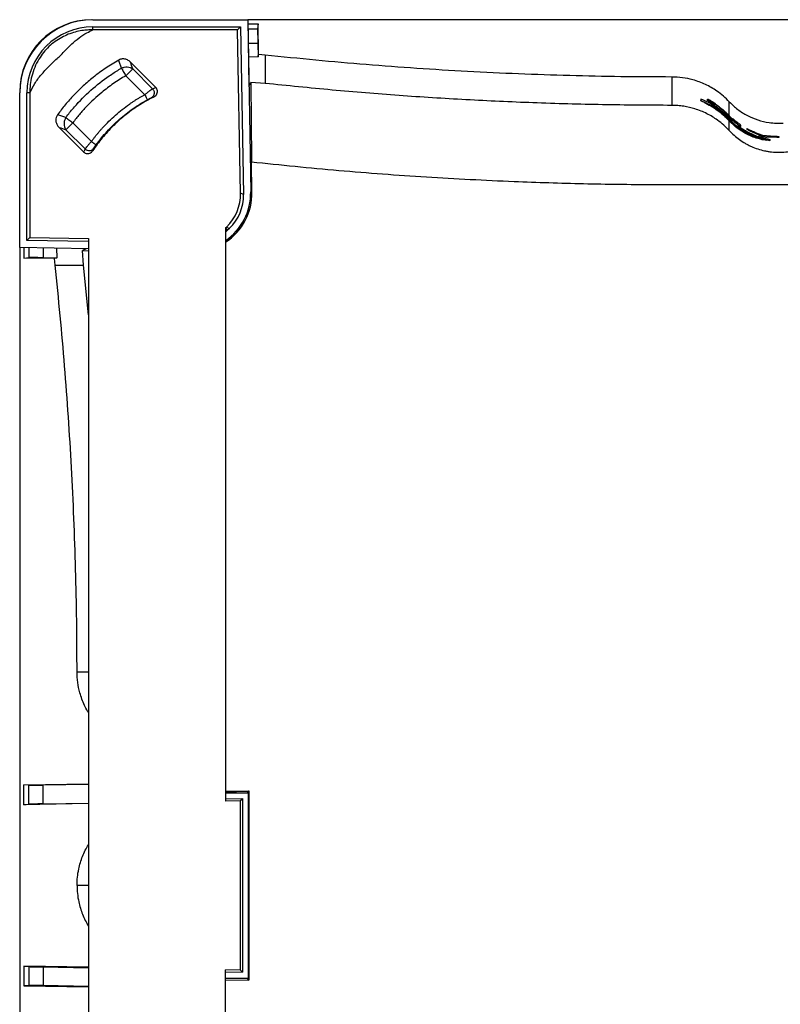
# Model space of a CAD drawing. Header units: millimetres. Extents: x 51 to 2966, y 67 to 3970.
# Tile 39 of 88: x 51 to 578, y 3227 to 3909. Entities that reach past the tile are written whole.
import ezdxf

# ---------------------------------------------------------------- set-up
doc = ezdxf.new("R2010")
doc.units = ezdxf.units.MM

msp = doc.modelspace()

# ---------------------------------------------------------------- linework, layer by layer
at = {"color": 7, "linetype": 'Continuous', "lineweight": 25}
for p, q in [((102.1, 3909.03), (209.3, 3909.03)), ((102.1, 3901.95), (102.1, 3904.03)), ((102.1, 3904.03), (204.39, 3904.03)), ((202.35, 3901.95), (204.39, 3904.03)), ((204.39, 3904.03), (206.42, 3787.95)), ((1093.3, 3909.03), (209.3, 3909.03)), ((209.3, 3909.03), (210.11, 3862.86)), ((209.3, 3909.03), (211.39, 3789.64)), ((209.35, 3906.22), (216.47, 3906.22)), ((216.47, 3906.22), (216.19, 3902.78)), ((216.84, 3884.92), (216.47, 3906.22)), ((202.35, 3901.95), (102.1, 3901.95)), ((204.32, 3788.82), (202.35, 3901.95)), ((216.28, 3892.82), (216.45, 3883.26)), ((209.75, 3883.47), (216.45, 3883.26)), ((221.46, 3884.5), (216.84, 3884.92)), ((221.46, 3884.5), (221.46, 3864.86)), ((120.1, 3880.78), (120.01, 3881.06)), ((128.13, 3879.47), (128.08, 3879.61)), ((145.67, 3862.02), (128.08, 3879.61)), ((129.6, 3874.95), (124.81, 3870.17)), ((137.9, 3857.09), (124.81, 3870.17)), ((129.6, 3874.95), (143.36, 3861.19)), ((210.11, 3862.86), (211.39, 3865.5)), ((221.46, 3864.86), (211.39, 3865.5)), ((211.39, 3865.5), (211.88, 3811.9)), ((503.27, 3869.29), (503.27, 3849.64)), ((51.3, 3751.03), (51.3, 3858.23)), ((58.38, 3858.23), (56.3, 3858.23)), ((56.3, 3755.94), (56.3, 3858.23)), ((58.38, 3858.23), (58.38, 3757.98)), ((145.6, 3862), (145.67, 3862.02)), ((144.45, 3855.61), (144.46, 3855.62)), ((523.25, 3853.92), (523.25, 3853.04)), ((523.25, 3853.04), (530.28, 3849.84)), ((523.25, 3852.83), (523.25, 3853.04)), ((523.25, 3852.83), (525.59, 3851.76)), ((525.59, 3851.7), (525.59, 3851.92)), ((532.62, 3848.29), (525.59, 3851.92)), ((527.92, 3853.22), (527.92, 3853.99)), ((527.92, 3853), (527.92, 3853.22)), ((530.28, 3849.84), (530.28, 3850.35)), ((530.28, 3849.61), (530.28, 3849.84)), ((530.59, 3851.43), (530.59, 3851.66)), ((533.32, 3850.87), (533.32, 3850.59)), ((533.32, 3850.42), (533.32, 3850.1)), ((533.32, 3849.86), (533.32, 3850.1)), ((77.76, 3842.98), (77.47, 3843.07)), ((543.2, 3842.13), (543.2, 3842.3)), ((543.2, 3842.13), (545.57, 3839.79)), ((88.11, 3837.57), (83.33, 3832.79)), ((88.11, 3837.57), (101.04, 3824.64)), ((543.05, 3842), (545.57, 3839.52)), ((544.86, 3838.62), (543.05, 3840.4)), ((545.33, 3837.51), (543.05, 3839.81)), ((543.05, 3832.16), (543.05, 3838.92)), ((547.2, 3834.93), (543.05, 3838.92)), ((543.2, 3840.54), (543.2, 3840.83)), ((543.2, 3840.83), (544.86, 3839.18)), ((544.86, 3838.9), (543.2, 3840.54)), ((543.2, 3839.95), (543.2, 3840.1)), ((543.2, 3840.1), (547.2, 3836.24)), ((545.33, 3837.78), (543.2, 3839.95)), ((543.2, 3839.06), (543.2, 3839.34)), ((543.2, 3839.34), (545.33, 3837.18)), ((547.2, 3835.19), (543.2, 3839.06)), ((544.86, 3839.18), (544.86, 3838.9)), ((544.86, 3838.62), (544.86, 3838.9)), ((545.33, 3837.18), (545.33, 3837.78)), ((545.57, 3840.23), (545.57, 3839.95)), ((545.57, 3839.79), (545.57, 3839.46)), ((545.57, 3839.19), (545.57, 3839.46)), ((548.24, 3836.81), (548.24, 3837.06)), ((549.54, 3834.95), (549.54, 3835.23)), ((550.97, 3835.18), (550.97, 3835.94)), ((78.56, 3834.41), (78.71, 3834.36)), ((78.56, 3834.41), (95.6, 3817.36)), ((96.66, 3819.46), (83.33, 3832.79)), ((547.2, 3834.93), (547.2, 3835.19)), ((549.08, 3834.63), (549.08, 3834.02)), ((549.54, 3834.7), (549.54, 3834.95)), ((555.64, 3830.81), (549.54, 3834.7)), ((550.97, 3834.93), (550.97, 3835.18)), ((555.14, 3833.22), (555.14, 3833.45)), ((556.78, 3832.49), (563.58, 3829.44)), ((556.78, 3832.27), (556.78, 3832.49)), ((556.78, 3832.27), (563.58, 3829.23)), ((566.39, 3828.84), (561.3, 3830.66)), ((563.58, 3829.44), (563.58, 3829.13)), ((563.58, 3828.92), (563.58, 3829.13)), ((571.53, 3828.2), (566.39, 3828.84)), ((561.78, 3827.46), (568.81, 3825.45)), ((564.12, 3826.85), (564.12, 3827.36)), ((571.15, 3825.22), (564.12, 3826.85)), ((566.27, 3828.07), (566.27, 3828.27)), ((568.81, 3825.25), (568.81, 3825.45)), ((571.15, 3825.02), (568.95, 3825.53)), ((568.99, 3828.13), (575.96, 3827.78)), ((568.99, 3827.82), (568.99, 3828.13)), ((568.99, 3827.92), (575.96, 3827.58)), ((568.99, 3827.62), (568.99, 3827.82)), ((571.15, 3826.09), (571.15, 3825.22)), ((571.15, 3825.02), (571.15, 3825.22)), ((575.96, 3827.58), (575.96, 3827.78)), ((577.55, 3827.68), (577.55, 3827.88)), ((95.63, 3817.43), (95.6, 3817.36)), ((101.77, 3818.11), (101.78, 3818.11)), ((211.88, 3811.9), (211.9, 3810.25)), ((212.26, 3789.65), (211.9, 3810.25)), ((206.42, 3787.95), (204.32, 3788.82)), ((193.89, 3764.63), (193.89, 3367.49)), ((194.25, 3764.97), (194.58, 3765.29)), ((195.08, 3762.88), (194.25, 3764.97)), ((194.58, 3765.29), (196.68, 3764.42)), ((196.68, 3764.42), (195.08, 3762.88)), ((58.38, 3757.98), (56.3, 3755.94)), ((98.89, 3755.2), (56.3, 3755.94)), ((58.38, 3757.98), (98.89, 3757.28)), ((98.89, 3757.28), (98.89, 2860.78)), ((51.3, 3751.03), (51.3, 2867.03)), ((98.89, 3750.2), (51.3, 3751.03)), ((54.11, 3750.98), (54.11, 3743.86)), ((76.86, 3750.58), (77.07, 3743.88)), ((97.47, 3750.22), (94.83, 3748.95)), ((95.47, 3738.87), (94.83, 3748.95)), ((94.83, 3748.95), (98.89, 3748.91)), ((54.11, 3743.86), (57.55, 3744.14)), ((75.41, 3743.49), (54.11, 3743.86)), ((67.51, 3744.05), (77.07, 3743.88)), ((75.83, 3738.87), (75.41, 3743.49)), ((75.83, 3738.87), (95.47, 3738.87)), ((98.89, 3704.45), (95.47, 3738.87)), ((54.11, 3378.67), (98.89, 3379.45)), ((57.55, 3378.38), (54.11, 3378.67)), ((54.11, 3364.92), (54.11, 3378.67)), ((57.55, 3365.32), (57.55, 3378.38)), ((98.89, 3379.03), (67.51, 3378.48)), ((67.51, 3365.57), (67.51, 3378.48)), ((193.89, 3374.39), (210.18, 3374.67)), ((209.3, 3373.79), (193.89, 3373.52)), ((193.89, 3372.98), (209.68, 3373.26)), ((210.18, 3374.67), (209.3, 3373.79)), ((209.3, 3373.25), (209.3, 3373.79)), ((209.68, 3373.26), (209.68, 3244.8)), ((210.18, 3374.67), (210.18, 3243.38)), ((98.89, 3365.7), (54.11, 3364.92)), ((54.11, 3364.92), (57.55, 3365.32)), ((67.51, 3365.57), (98.89, 3366.12)), ((193.89, 3368.98), (205.68, 3369.19)), ((204.2, 3367.67), (193.89, 3367.49)), ((204.2, 3367.67), (205.68, 3369.19)), ((204.2, 3250.38), (204.2, 3367.67)), ((205.68, 3369.19), (205.68, 3248.87)), ((54.11, 3253.14), (57.55, 3252.74)), ((98.89, 3252.36), (54.11, 3253.14)), ((54.11, 3253.14), (54.11, 3239.39)), ((57.55, 3252.74), (57.55, 3239.67)), ((67.51, 3252.48), (98.89, 3251.94)), ((67.51, 3252.48), (67.51, 3239.58)), ((204.2, 3250.38), (193.89, 3250.56)), ((193.89, 2853.43), (193.89, 3250.56)), ((193.89, 3249.08), (205.68, 3248.87)), ((204.2, 3250.38), (205.68, 3248.87)), ((193.89, 3245.07), (209.68, 3244.8)), ((209.3, 3244.27), (193.89, 3244.54)), ((193.89, 3243.67), (210.18, 3243.38)), ((209.3, 3244.27), (209.3, 3244.81)), ((210.18, 3243.38), (209.3, 3244.27)), ((57.55, 3239.67), (54.11, 3239.39)), ((54.11, 3239.39), (98.89, 3238.61)), ((98.89, 3239.03), (67.51, 3239.58))]:
    msp.add_line(p, q, dxfattribs=at)
at = {"color": 8, "linetype": 'Continuous', "lineweight": 25}
for p, q in [((209.41, 3902.78), (216.19, 3902.78)), ((209.59, 3892.82), (216.28, 3892.82)), ((543.05, 3842.43), (543.05, 3852.09)), ((543.05, 3840.96), (543.05, 3842)), ((543.05, 3839.48), (543.05, 3839.81)), ((212.26, 3789.65), (211.39, 3789.64)), ((57.55, 3750.92), (57.55, 3744.14)), ((67.51, 3750.74), (67.51, 3744.05)), ((91.04, 3457.06), (98.89, 3457.06)), ((98.89, 3309.03), (91.04, 3309.03))]:
    msp.add_line(p, q, dxfattribs=at)
at = {"color": 7, "linetype": 'Continuous', "lineweight": 25, "flags": 128}
for points in [[(216.45, 3883.26), (216.65, 3884.09), (216.84, 3884.92)], [(121.78, 3875.42), (122.04, 3874.98), (122.34, 3874.46), (122.68, 3873.86), (123.06, 3873.2), (123.47, 3872.49), (123.91, 3871.74), (124.36, 3870.96), (124.81, 3870.17)], [(137.9, 3857.09), (138.27, 3856.42), (138.62, 3855.78), (138.95, 3855.18), (139.24, 3854.66), (139.48, 3854.22), (139.66, 3853.89), (139.78, 3853.68), (139.83, 3853.59)], [(83.26, 3841.2), (83.66, 3840.89), (84.15, 3840.53), (84.7, 3840.12), (85.31, 3839.66), (85.96, 3839.17), (86.66, 3838.65), (87.38, 3838.11), (88.11, 3837.57)], [(101.04, 3824.64), (101.65, 3824.19), (102.24, 3823.76), (102.79, 3823.36), (103.28, 3823), (103.68, 3822.71), (103.98, 3822.48), (104.18, 3822.34), (104.26, 3822.28)], [(77.07, 3743.88), (76.24, 3743.69), (75.41, 3743.49)]]:
    msp.add_lwpolyline(points, dxfattribs=at)
at = {"color": 7, "linetype": 'Continuous', "lineweight": 25}
for centre, radius, start, end in [((101.3, 3859.03), 50, 90, 180), ((102.1, 3858.23), 50.8, 90, 180), ((102.1, 3858.23), 45.8, 90, 180), ((171.39, 3788.94), 40.87, 303.38814, 1), ((171.39, 3788.94), 40, 304.21575, 1)]:
    msp.add_arc(centre, radius, start, end, dxfattribs=at)
for centre, major_axis, ratio, start_param, end_param in [((216.37, 3892.82), (-0.17, 10), 0.008726, 0.087114, 1.570644), ((172.27, 3788.31), (29.63, -12.27), 0.997783, 5.87392, 6.692451), ((174.36, 3787.45), (29.63, -12.27), 0.997783, 5.87392, 6.692451), ((172.01, 3788.07), (11.76, -29.84), 0.997816, 0.376281, 0.392003), ((172.84, 3785.97), (11.76, -29.84), 0.997816, 0.341531, 0.392003), ((67.51, 3743.96), (10, -0.17), 0.008726, 1.570949, 3.054479), ((67.51, 3378.57), (10, 0.17), 0.008726, 3.228707, 4.712237), ((67.51, 3365.48), (10, 0.17), 0.008726, 1.570644, 3.054174), ((67.51, 3252.57), (10, -0.17), 0.008726, 3.229011, 4.712541), ((67.51, 3239.49), (10, -0.17), 0.008726, 1.570949, 3.054479)]:
    msp.add_ellipse(centre, major_axis=major_axis, ratio=ratio, start_param=start_param, end_param=end_param, dxfattribs=at)
for points, knots in [([(102.1, 3901.95), (100.83, 3901.95), (98.27, 3901.95), (94.12, 3901.48), (89.67, 3900.55), (84.98, 3898.99), (80.32, 3896.82), (75.79, 3893.97), (71.51, 3890.44), (67.74, 3886.33), (64.32, 3881.5), (61.52, 3875.97), (59.56, 3870.01), (58.46, 3864.07), (58.41, 3860.19), (58.38, 3858.23)], [0, 0, 0, 0, 0.057313, 0.114624, 0.186638, 0.258865, 0.330778, 0.407549, 0.484242, 0.56121, 0.638251, 0.731956, 0.825766, 0.91216, 1, 1, 1, 1]), ([(58.38, 3858.23), (59.45, 3860.46), (61.57, 3864.94), (66.18, 3870.99), (71.49, 3876.59), (77.18, 3882), (82.43, 3887.25), (87.32, 3892.26), (92.33, 3896.48), (97.28, 3899.78), (100.68, 3901.31), (102.1, 3901.95)], [0, 0, 0, 0, 0.118201, 0.236558, 0.361728, 0.487096, 0.612434, 0.716953, 0.82154, 0.925562, 1, 1, 1, 1]), ([(503.27, 3869.29), (491.46, 3869.34), (467.85, 3869.43), (432.43, 3870.18), (397.03, 3871.37), (361.74, 3873.04), (326.56, 3875.18), (291.49, 3877.8), (256.45, 3880.85), (233.13, 3883.29), (221.46, 3884.5)], [0, 0, 0, 0, 0.125444, 0.25091, 0.376354, 0.50182, 0.62632, 0.75082, 0.87541, 1, 1, 1, 1]), ([(120.01, 3881.06), (116.94, 3879.23), (110.79, 3875.56), (102.58, 3869.46), (95.2, 3863.15), (88.76, 3856.79), (82.79, 3850.12), (79.24, 3845.43), (77.47, 3843.07)], [0, 0, 0, 0, 0.1863205, 0.3738424, 0.5330381, 0.6929828, 0.8461577, 1, 1, 1, 1]), ([(128.08, 3879.61), (127.41, 3880.17), (126.07, 3881.3), (123.59, 3881.97), (121.48, 3881.77), (120.4, 3881.24), (120.01, 3881.06)], [0, 0, 0, 0, 0.295282, 0.591929, 0.854158, 1, 1, 1, 1]), ([(121.78, 3875.42), (121.5, 3876.3), (120.94, 3878.09), (120.38, 3879.87), (120.1, 3880.78)], [0, 0, 0, 0, 0.494907, 1, 1, 1, 1]), ([(121.78, 3875.42), (122.37, 3875.72), (123.04, 3875.96), (124.43, 3876.27), (125.16, 3876.33), (126.6, 3876.24), (127.29, 3876.1), (128.55, 3875.63), (129.12, 3875.32), (129.6, 3874.95)], [0, 0, 0, 0, 0.25, 0.25, 0.5, 0.5, 0.75, 0.75, 1, 1, 1, 1]), ([(83.26, 3841.2), (83.51, 3841.54), (85.42, 3844.06), (87.41, 3846.51), (92.78, 3852.67), (96.62, 3856.55), (104.71, 3863.76), (108.97, 3867.09), (115.59, 3871.63), (118.38, 3873.42), (121.22, 3875.09), (121.78, 3875.42)], [0.0701224, 0.0701224, 0.0701224, 0.0701224, 0.0914222, 0.2261562, 0.2261562, 0.4956242, 0.4956242, 0.7650922, 0.7650922, 0.8998262, 0.9328997, 0.9328997, 0.9328997, 0.9328997]), ([(124.81, 3870.17), (121.93, 3868.41), (116.15, 3864.88), (108.85, 3859.29), (102.66, 3853.88), (97.5, 3848.77), (92.6, 3843.36), (89.61, 3839.5), (88.11, 3837.57)], [0, 0, 0, 0, 0.204836, 0.411095, 0.557273, 0.703451, 0.851725, 1, 1, 1, 1]), ([(503.27, 3849.64), (487.22, 3849.73), (455.12, 3849.9), (407.55, 3851.26), (360.55, 3853.39), (314.14, 3856.36), (267.77, 3860.09), (236.9, 3863.27), (221.46, 3864.86)], [0, 0, 0, 0, 0.170501, 0.34106, 0.505665, 0.670322, 0.835135, 1, 1, 1, 1]), ([(543.05, 3852.09), (541.71, 3853.44), (539.01, 3856.14), (534.77, 3859.38), (530.59, 3862.04), (526.53, 3864.16), (522.26, 3865.96), (516.98, 3867.65), (510.64, 3869), (505.74, 3869.19), (503.27, 3869.29)], [0, 0, 0, 0, 0.1277577, 0.2569272, 0.3587995, 0.4606727, 0.5655036, 0.6703362, 0.8336704, 1, 1, 1, 1]), ([(101.04, 3824.64), (101.24, 3824.92), (101.65, 3825.47), (102.27, 3826.3), (102.9, 3827.11), (103.53, 3827.93), (104.17, 3828.73), (104.82, 3829.53), (105.48, 3830.33), (106.15, 3831.12), (106.82, 3831.9), (107.49, 3832.68), (108.18, 3833.45), (110.02, 3835.48), (113.1, 3838.68), (117.62, 3842.87), (122.35, 3846.83), (126.21, 3849.71), (129.05, 3851.67), (130.78, 3852.82), (132.53, 3853.93), (134.3, 3855.02), (136.08, 3856.07), (137.29, 3856.75), (137.9, 3857.09)], [0, 0, 0, 0, 0.0208609, 0.0417127, 0.062557, 0.0833956, 0.1042301, 0.1250623, 0.145894, 0.1667267, 0.1875622, 0.2084023, 0.2292486, 0.2501028, 0.3743288, 0.4985453, 0.6234152, 0.7482851, 0.7902586, 0.8322051, 0.8741385, 0.9160728, 0.958022, 1, 1, 1, 1]), ([(137.9, 3857.09), (138.55, 3857.59), (139.86, 3858.61), (141.59, 3859.92), (142.81, 3860.81), (143.2, 3861.08), (143.36, 3861.19)], [0, 0, 0, 0, 0.268649, 0.538195, 0.807864, 1, 1, 1, 1]), ([(143.36, 3861.19), (143.54, 3860.99), (143.89, 3860.55), (144.29, 3859.72), (144.5, 3858.77), (144.48, 3857.77), (144.22, 3856.81), (143.75, 3855.97), (143.14, 3855.33), (142.69, 3855.03), (142.47, 3854.91)], [0.0000001, 0.0000001, 0.0000001, 0.0000001, 0.1249996, 0.2499996, 0.3749996, 0.4999996, 0.6249996, 0.7499996, 0.8749996, 0.9999996, 0.9999996, 0.9999996, 0.9999996]), ([(143.36, 3861.19), (143.73, 3861.33), (144.47, 3861.6), (145.23, 3861.86), (145.6, 3862)], [0, 0, 0, 0, 0.501113, 1, 1, 1, 1]), ([(144.46, 3855.62), (144.87, 3855.87), (145.69, 3856.38), (146.51, 3857.6), (146.88, 3858.97), (146.74, 3860.34), (146.27, 3861.37), (145.82, 3861.86), (145.67, 3862.02)], [0, 0, 0, 0, 0.1869205, 0.3795217, 0.5635805, 0.7401575, 0.9114722, 1, 1, 1, 1]), ([(144.46, 3855.62), (141.89, 3854.27), (136.75, 3851.59), (129.42, 3846.76), (122.4, 3841.35), (115.29, 3834.84), (108.22, 3827.19), (103.93, 3821.14), (101.77, 3818.11)], [0, 0, 0, 0, 0.151299, 0.3026, 0.457885, 0.613171, 0.805589, 1, 1, 1, 1]), ([(104.26, 3822.28), (106.63, 3825.52), (109.19, 3828.64), (114.61, 3834.56), (117.49, 3837.37), (123.49, 3842.64), (126.63, 3845.1), (133.1, 3849.63), (136.43, 3851.71), (139.83, 3853.59)], [0, 0, 0, 0, 0.25, 0.25, 0.5, 0.5, 0.75, 0.75, 1, 1, 1, 1]), ([(139.83, 3853.59), (139.88, 3853.61), (139.98, 3853.67), (140.12, 3853.75), (140.26, 3853.82), (140.41, 3853.9), (140.55, 3853.98), (140.78, 3854.1), (141.09, 3854.26), (141.47, 3854.45), (141.8, 3854.61), (142.06, 3854.73), (142.24, 3854.81), (142.37, 3854.87), (142.43, 3854.89), (142.47, 3854.91)], [0, 0, 0, 0, 0.041792, 0.083385, 0.1249, 0.166464, 0.208198, 0.250226, 0.37481, 0.499375, 0.624132, 0.749205, 0.833359, 0.91662, 1, 1, 1, 1]), ([(142.47, 3854.91), (142.8, 3855.03), (143.46, 3855.27), (144.13, 3855.5), (144.45, 3855.61)], [0, 0, 0, 0, 0.5085305, 1, 1, 1, 1]), ([(543.05, 3832.16), (541.79, 3833.44), (539.26, 3836.03), (535.27, 3839.2), (531.34, 3841.81), (527.52, 3843.94), (523.46, 3845.77), (518.15, 3847.67), (512.74, 3848.91), (507.38, 3849.55), (504.64, 3849.61), (503.27, 3849.64)], [0, 0, 0, 0, 0.124672, 0.250588, 0.347773, 0.444954, 0.545027, 0.645096, 0.820064, 0.910033, 1, 1, 1, 1]), ([(543.2, 3840.83), (541.75, 3842.34), (540.25, 3843.73), (537.13, 3846.31), (535.51, 3847.49), (532.18, 3849.67), (530.46, 3850.65), (526.93, 3852.43), (525.1, 3853.23), (523.25, 3853.92)], [0, 0, 0, 0, 0.25, 0.25, 0.5, 0.5, 0.75, 0.75, 1, 1, 1, 1]), ([(525.59, 3851.92), (527.17, 3851.14), (530.32, 3849.56), (534.85, 3846.57), (539.21, 3843.13), (541.87, 3840.42), (543.2, 3839.06)], [0, 0, 0, 0, 0.2457979, 0.4915755, 0.7458034, 1, 1, 1, 1]), ([(525.59, 3851.7), (527.16, 3850.92), (530.28, 3849.35), (534.77, 3846.38), (539.09, 3842.97), (541.73, 3840.27), (543.05, 3838.92)], [0, 0, 0, 0, 0.24583, 0.491642, 0.745837, 1, 1, 1, 1]), ([(527.92, 3853.99), (527.92, 3853.99), (527.93, 3854), (527.96, 3853.99), (528, 3853.99), (528.09, 3853.95), (528.15, 3853.93), (528.31, 3853.86), (528.41, 3853.81), (528.66, 3853.7), (528.81, 3853.63), (529.12, 3853.47), (529.29, 3853.38), (529.65, 3853.19), (529.84, 3853.09), (530.21, 3852.88), (530.4, 3852.78), (530.59, 3852.67)], [0, 0, 0, 0, 0.125, 0.125, 0.25, 0.25, 0.375, 0.375, 0.5, 0.5, 0.625, 0.625, 0.75, 0.75, 0.875, 0.875, 1, 1, 1, 1]), ([(530.59, 3851.66), (530.25, 3851.85), (529.65, 3852.2), (528.87, 3852.63), (528.3, 3852.95), (527.96, 3853.16), (527.93, 3853.2), (527.92, 3853.22)], [0, 0, 0, 0, 0.222328, 0.393697, 0.565498, 0.769244, 1, 1, 1, 1]), ([(530.59, 3851.43), (530.25, 3851.62), (529.65, 3851.97), (528.87, 3852.4), (528.31, 3852.72), (527.96, 3852.93), (527.93, 3852.98), (527.92, 3853)], [0, 0, 0, 0, 0.222209, 0.393677, 0.565585, 0.76911, 1, 1, 1, 1]), ([(530.28, 3850.35), (532.56, 3848.89), (536.01, 3846.67), (540.23, 3843.02), (542.21, 3840.97), (543.2, 3839.95)], [0, 0, 0, 0, 0.494891, 0.747455, 1, 1, 1, 1]), ([(530.28, 3850.12), (532.55, 3848.68), (537.12, 3845.76), (541.06, 3841.81), (543.05, 3839.81)], [0, 0, 0, 0, 0.4951249, 1, 1, 1, 1]), ([(530.59, 3852.67), (530.92, 3852.47), (531.55, 3852.1), (532.37, 3851.58), (532.95, 3851.19), (533.28, 3850.94), (533.31, 3850.89), (533.32, 3850.87)], [0, 0, 0, 0, 0.214242, 0.403861, 0.594187, 0.771159, 1, 1, 1, 1]), ([(533.32, 3850.1), (533.29, 3850.1), (533.24, 3850.11), (532.71, 3850.41), (532.08, 3850.79), (531.36, 3851.22), (530.84, 3851.52), (530.59, 3851.66)], [0, 0, 0, 0, 0.320025, 0.488792, 0.657424, 0.838584, 1, 1, 1, 1]), ([(533.32, 3849.86), (533.29, 3849.86), (533.24, 3849.87), (532.71, 3850.18), (532.08, 3850.55), (531.36, 3850.98), (530.84, 3851.29), (530.59, 3851.43)], [0, 0, 0, 0, 0.3198387, 0.4885016, 0.6570224, 0.8382531, 1, 1, 1, 1]), ([(532.16, 3849.35), (534.1, 3848.1), (538.03, 3845.57), (541.47, 3842.23), (543.2, 3840.54)], [0, 0, 0, 0, 0.4959834, 1, 1, 1, 1]), ([(533.32, 3850.59), (535.08, 3849.36), (538.62, 3846.89), (541.66, 3843.83), (543.2, 3842.3)], [0, 0, 0, 0, 0.496515, 1, 1, 1, 1]), ([(543.2, 3842.13), (541.69, 3843.65), (538.64, 3846.71), (535.1, 3849.18), (533.32, 3850.42)], [0, 0, 0, 0, 0.496519, 1, 1, 1, 1]), ([(543.05, 3842), (541.56, 3843.49), (538.56, 3846.51), (535.07, 3848.95), (533.32, 3850.18)], [0, 0, 0, 0, 0.496591, 1, 1, 1, 1]), ([(543.05, 3852.09), (544.93, 3850.28), (548.74, 3846.6), (555.48, 3842.42), (562.84, 3839.32), (569.61, 3837.78), (575.55, 3837.22), (578.82, 3837.34), (580.46, 3837.4)], [0, 0, 0, 0, 0.188151, 0.381763, 0.569917, 0.763536, 0.881122, 1, 1, 1, 1]), ([(77.47, 3843.07), (77.12, 3842.48), (76.42, 3841.3), (76.21, 3839.21), (76.65, 3837.12), (77.54, 3835.51), (78.3, 3834.68), (78.56, 3834.41)], [0, 0, 0, 0, 0.214534, 0.42911, 0.645624, 0.880107, 1, 1, 1, 1]), ([(543.2, 3839.34), (541.56, 3841), (538.27, 3844.35), (534.52, 3846.97), (532.62, 3848.29)], [0, 0, 0, 0, 0.496393, 1, 1, 1, 1]), ([(83.26, 3841.2), (82.85, 3840.55), (82.53, 3839.84), (82.11, 3838.36), (82.01, 3837.59), (82.02, 3836.08), (82.14, 3835.34), (82.58, 3833.97), (82.91, 3833.33), (83.33, 3832.79)], [0, 0, 0, 0, 0.25, 0.25, 0.5, 0.5, 0.75, 0.75, 1, 1, 1, 1]), ([(548.24, 3838.07), (547.86, 3838.37), (547.21, 3838.9), (546.43, 3839.55), (545.94, 3839.97), (545.62, 3840.23), (545.59, 3840.23), (545.57, 3840.23)], [0, 0, 0, 0, 0.261141, 0.452109, 0.611872, 0.771399, 1, 1, 1, 1]), ([(545.57, 3839.46), (545.59, 3839.42), (545.64, 3839.36), (546.09, 3838.91), (546.72, 3838.33), (547.48, 3837.67), (548.03, 3837.23), (548.24, 3837.06)], [0, 0, 0, 0, 0.26942, 0.444392, 0.619495, 0.852028, 1, 1, 1, 1]), ([(545.57, 3839.19), (545.59, 3839.15), (545.64, 3839.09), (546.09, 3838.64), (546.72, 3838.06), (547.48, 3837.42), (548.03, 3836.98), (548.24, 3836.81)], [0, 0, 0, 0, 0.26983, 0.444968, 0.620249, 0.852083, 1, 1, 1, 1]), ([(547.2, 3836.24), (548.34, 3835.35), (550.62, 3833.59), (554.32, 3831.38), (558.18, 3829.48), (560.89, 3828.54), (562.25, 3828.07)], [0, 0, 0, 0, 0.246121, 0.492268, 0.746125, 1, 1, 1, 1]), ([(550.97, 3835.94), (550.94, 3835.99), (550.89, 3836.05), (550.31, 3836.49), (549.63, 3837), (548.9, 3837.55), (548.41, 3837.93), (548.24, 3838.07)], [0, 0, 0, 0, 0.323566, 0.492467, 0.660951, 0.881597, 1, 1, 1, 1]), ([(548.24, 3837.06), (548.62, 3836.77), (549.26, 3836.28), (550.05, 3835.72), (550.57, 3835.38), (550.92, 3835.17), (550.95, 3835.17), (550.97, 3835.18)], [0, 0, 0, 0, 0.258045, 0.442122, 0.595911, 0.749612, 1, 1, 1, 1]), ([(548.24, 3836.81), (548.62, 3836.52), (549.26, 3836.03), (550.05, 3835.48), (550.57, 3835.14), (550.92, 3834.93), (550.95, 3834.93), (550.97, 3834.93)], [0, 0, 0, 0, 0.257586, 0.441551, 0.595482, 0.749313, 1, 1, 1, 1]), ([(549.54, 3835.23), (550.76, 3834.37), (553.18, 3832.64), (557.08, 3830.48), (561.16, 3828.69), (565.85, 3827.09), (569.23, 3826.46), (571.15, 3826.09)], [0, 0, 0, 0, 0.184193, 0.368402, 0.558097, 0.747805, 1, 1, 1, 1]), ([(543.05, 3832.16), (544.11, 3831.01), (545.23, 3829.92), (547.56, 3827.85), (548.78, 3826.87), (551.33, 3825.03), (552.66, 3824.16), (554.74, 3822.96), (555.45, 3822.57), (556.89, 3821.84), (557.61, 3821.49), (559.81, 3820.51), (561.3, 3819.93), (564.36, 3818.93), (565.92, 3818.5), (568.32, 3817.98), (569.12, 3817.83), (570.75, 3817.57), (571.56, 3817.46), (574.01, 3817.2), (575.63, 3817.11), (578.89, 3817.11), (580.52, 3817.2), (583.78, 3817.54), (585.42, 3817.8), (588.63, 3818.5), (590.2, 3818.92), (593.27, 3819.93), (594.76, 3820.51), (597.69, 3821.82), (599.12, 3822.55), (601.9, 3824.16), (603.24, 3825.03), (605.79, 3826.87), (607.01, 3827.85), (609.35, 3829.92), (610.46, 3831.01), (611.52, 3832.16)], [0, 0, 0, 0, 0.0625, 0.0625, 0.125, 0.125, 0.1875, 0.1875, 0.21875, 0.21875, 0.25, 0.25, 0.3125, 0.3125, 0.375, 0.375, 0.40625, 0.40625, 0.4375, 0.4375, 0.5, 0.5, 0.5625, 0.5625, 0.625, 0.625, 0.6875, 0.6875, 0.75, 0.75, 0.8125, 0.8125, 0.875, 0.875, 0.9375, 0.9375, 1, 1, 1, 1]), ([(568.81, 3825.45), (567.45, 3825.71), (564.73, 3826.23), (560.69, 3827.49), (556.72, 3829.12), (552.11, 3831.52), (549.06, 3833.8), (547.2, 3835.19)], [0, 0, 0, 0, 0.176654, 0.353303, 0.534849, 0.716383, 1, 1, 1, 1]), ([(568.81, 3825.25), (567.44, 3825.51), (564.71, 3826.03), (560.65, 3827.29), (556.67, 3828.93), (552.07, 3831.31), (549.04, 3833.57), (547.2, 3834.93)], [0, 0, 0, 0, 0.177612, 0.355218, 0.537749, 0.720266, 1, 1, 1, 1]), ([(564.12, 3827.36), (562.82, 3827.75), (560.21, 3828.54), (556.39, 3830.18), (552.64, 3832.16), (550.26, 3833.8), (549.08, 3834.63)], [0, 0, 0, 0, 0.246553, 0.4930867, 0.7465564, 1, 1, 1, 1]), ([(564.12, 3827.15), (562.82, 3827.54), (560.21, 3828.32), (556.39, 3829.96), (552.64, 3831.92), (550.26, 3833.56), (549.08, 3834.38)], [0, 0, 0, 0, 0.246593, 0.493169, 0.746597, 1, 1, 1, 1]), ([(549.08, 3834.02), (551.07, 3832.68), (555.1, 3829.96), (559.53, 3828.3), (561.78, 3827.46)], [0, 0, 0, 0, 0.4947075, 1, 1, 1, 1]), ([(562.25, 3828.07), (560.05, 3828.95), (555.6, 3830.73), (551.58, 3833.54), (549.54, 3834.95)], [0, 0, 0, 0, 0.495235, 1, 1, 1, 1]), ([(555.14, 3833.45), (555.2, 3833.41), (555.33, 3833.31), (556.01, 3832.91), (556.52, 3832.63), (556.78, 3832.49)], [0, 0, 0, 0, 0.248284, 0.621612, 1, 1, 1, 1]), ([(557.75, 3832.24), (557.37, 3832.41), (556.7, 3832.72), (555.87, 3833.13), (555.34, 3833.38), (555.16, 3833.46), (555.15, 3833.45), (555.14, 3833.45)], [0, 0, 0, 0, 0.298737, 0.532906, 0.767769, 0.928577, 1, 1, 1, 1]), ([(555.14, 3833.22), (555.2, 3833.18), (555.33, 3833.08), (556.01, 3832.69), (556.52, 3832.41), (556.78, 3832.27)], [0, 0, 0, 0, 0.248345, 0.621639, 1, 1, 1, 1]), ([(561.3, 3830.66), (560.88, 3830.84), (560.24, 3831.12), (559.35, 3831.52), (558.48, 3831.9), (557.98, 3832.13), (557.75, 3832.24)], [0, 0, 0, 0, 0.456401, 0.695272, 0.857617, 1, 1, 1, 1]), ([(563.58, 3829.13), (563.61, 3829.1), (563.65, 3829.06), (564.12, 3828.88), (564.75, 3828.68), (565.5, 3828.46), (566.02, 3828.33), (566.27, 3828.27)], [0, 0, 0, 0, 0.32077, 0.498986, 0.67808, 0.845917, 1, 1, 1, 1]), ([(563.58, 3828.92), (563.61, 3828.89), (563.65, 3828.85), (564.12, 3828.67), (564.75, 3828.47), (565.5, 3828.26), (566.02, 3828.13), (566.27, 3828.07)], [0, 0, 0, 0, 0.320792, 0.499022, 0.678127, 0.845943, 1, 1, 1, 1]), ([(96.66, 3819.46), (96.83, 3819.68), (97.18, 3820.12), (98.27, 3821.43), (99.6, 3822.99), (100.58, 3824.12), (101.04, 3824.64)], [0, 0, 0, 0, 0.25751, 0.513872, 0.772643, 1, 1, 1, 1]), ([(102.67, 3819.91), (102.68, 3819.93), (102.7, 3819.95), (102.72, 3820), (102.75, 3820.05), (102.79, 3820.12), (102.83, 3820.18), (102.9, 3820.3), (103.03, 3820.5), (103.22, 3820.8), (103.45, 3821.13), (103.68, 3821.46), (103.89, 3821.76), (104.07, 3822.02), (104.2, 3822.19), (104.26, 3822.28)], [0, 0, 0, 0, 0.0419445, 0.0836372, 0.1251954, 0.1667374, 0.2083819, 0.2502465, 0.3751779, 0.4997467, 0.6247116, 0.7496279, 0.8335836, 0.9166843, 1, 1, 1, 1]), ([(566.27, 3828.27), (566.63, 3828.19), (567.28, 3828.04), (568.07, 3827.89), (568.66, 3827.81), (568.95, 3827.79), (568.97, 3827.81), (568.99, 3827.82)], [0, 0, 0, 0, 0.220056, 0.393811, 0.567427, 0.793933, 1, 1, 1, 1]), ([(566.27, 3828.07), (566.63, 3827.98), (567.28, 3827.83), (568.07, 3827.69), (568.66, 3827.6), (568.95, 3827.59), (568.97, 3827.61), (568.99, 3827.62)], [0, 0, 0, 0, 0.220075, 0.393835, 0.567462, 0.794067, 1, 1, 1, 1]), ([(575.07, 3828.02), (574.71, 3828.03), (574.03, 3828.07), (573.06, 3828.12), (572.32, 3828.16), (571.8, 3828.19), (571.53, 3828.2)], [0, 0, 0, 0, 0.204413, 0.394572, 0.694396, 1, 1, 1, 1]), ([(577.55, 3827.88), (577.52, 3827.89), (577.44, 3827.91), (576.92, 3827.94), (576.27, 3827.96), (575.6, 3827.99), (575.19, 3828.01), (575.07, 3828.02)], [0, 0, 0, 0, 0.242151, 0.459198, 0.667859, 0.901592, 1, 1, 1, 1]), ([(575.96, 3827.78), (576.14, 3827.78), (576.5, 3827.79), (577.06, 3827.82), (577.5, 3827.85), (577.54, 3827.88), (577.55, 3827.88)], [0, 0, 0, 0, 0.25119, 0.502432, 0.841339, 1, 1, 1, 1]), ([(575.96, 3827.58), (576.14, 3827.58), (576.5, 3827.59), (577.06, 3827.62), (577.5, 3827.65), (577.54, 3827.68), (577.55, 3827.68)], [0, 0, 0, 0, 0.25119, 0.502432, 0.841338, 1, 1, 1, 1]), ([(95.6, 3817.36), (95.93, 3817.09), (96.61, 3816.53), (97.9, 3816.19), (99.23, 3816.26), (100.48, 3816.77), (101.31, 3817.47), (101.68, 3817.97), (101.77, 3818.11)], [0, 0, 0, 0, 0.180453, 0.366338, 0.549311, 0.736673, 0.931074, 1, 1, 1, 1]), ([(96.66, 3819.46), (97.07, 3819.06), (97.58, 3818.75), (98.66, 3818.36), (99.25, 3818.28), (100.39, 3818.36), (100.94, 3818.53), (101.93, 3819.08), (102.35, 3819.46), (102.67, 3819.91)], [0, 0, 0, 0, 0.25, 0.25, 0.5, 0.5, 0.75, 0.75, 1, 1, 1, 1]), ([(651.3, 3794.52), (629.68, 3794.52), (592.01, 3794.53), (538.29, 3794.47), (490.15, 3794.44), (442.01, 3795.05), (389.65, 3796.7), (333.11, 3799.64), (272.43, 3804.08), (232.08, 3808.2), (211.9, 3810.25)], [0, 0, 0, 0, 0.147447, 0.256863, 0.366278, 0.475715, 0.585152, 0.723428, 0.861723, 1, 1, 1, 1]), ([(91.04, 3457.06), (90.99, 3468.87), (90.9, 3492.48), (90.15, 3527.9), (88.96, 3563.3), (87.29, 3598.59), (85.15, 3633.77), (82.53, 3668.84), (79.48, 3703.88), (77.04, 3727.2), (75.83, 3738.87)], [0, 0, 0, 0, 0.125444, 0.25091, 0.376354, 0.50182, 0.62632, 0.75082, 0.87541, 1, 1, 1, 1]), ([(98.89, 3428.92), (98.7, 3429.2), (97.71, 3430.76), (96.19, 3433.81), (94.37, 3438.07), (92.68, 3443.35), (91.33, 3449.69), (91.14, 3454.59), (91.04, 3457.06)], [0, 0, 0, 0, 0.033957, 0.1874408, 0.3453807, 0.5033231, 0.7494051, 1, 1, 1, 1]), ([(91.04, 3309.03), (91.1, 3310.93), (91.21, 3314.74), (92.08, 3320.01), (93.3, 3324.81), (94.81, 3329.14), (96.64, 3333.31), (98.15, 3335.93), (98.89, 3337.21)], [0, 0, 0, 0, 0.192214, 0.386552, 0.539819, 0.693086, 0.850803, 1, 1, 1, 1]), ([(91.04, 3309.03), (91.1, 3307.13), (91.21, 3303.31), (92.08, 3298.04), (93.3, 3293.25), (94.81, 3288.92), (96.64, 3284.75), (98.15, 3282.12), (98.89, 3280.84)], [0, 0, 0, 0, 0.1922138, 0.3865517, 0.5398186, 0.6930856, 0.8508033, 1, 1, 1, 1])]:
    msp.add_open_spline(points, degree=3, knots=knots, dxfattribs=at)
for points in [[(129.6, 3874.95), (129.11, 3876.46), (128.62, 3877.96), (128.13, 3879.47)], [(83.26, 3841.2), (81.42, 3841.79), (79.59, 3842.39), (77.76, 3842.98)], [(78.71, 3834.36), (80.25, 3833.83), (81.79, 3833.31), (83.33, 3832.79)], [(96.66, 3819.46), (96.31, 3818.79), (95.97, 3818.11), (95.63, 3817.43)], [(101.78, 3818.11), (102.07, 3818.72), (102.37, 3819.32), (102.67, 3819.91)]]:
    msp.add_open_spline(points, degree=3, dxfattribs=at)

doc.saveas('drawing.dxf')
